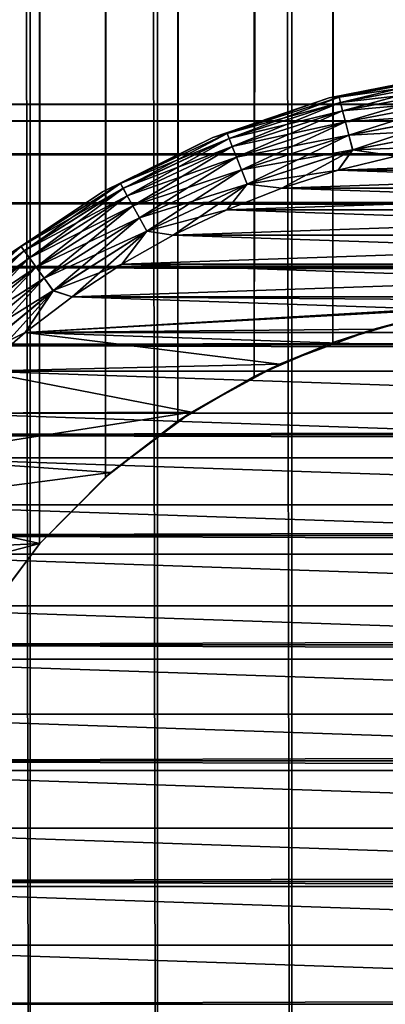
# Model space of a CAD drawing. Extents: x -265 to 265, y 0 to 1027.
# Tile 27 of 256: x -257.65 to -252.59, y 20 to 33.64. Entities that reach past the tile are written whole.
import ezdxf

# ---------------------------------------------------------------- set-up
doc = ezdxf.new("R2010")
doc.units = 0
doc.header["$LTSCALE"] = 41.718519
for name, color, linetype in [('59', 7, 'CONTINUOUS'), ('67', 7, 'CONTINUOUS'), ('68', 7, 'CONTINUOUS'), ('75', 7, 'CONTINUOUS'), ('77', 7, 'CONTINUOUS'), ('78', 7, 'CONTINUOUS'), ('81', 7, 'CONTINUOUS'), ('85', 7, 'CONTINUOUS'), ('89', 7, 'CONTINUOUS')]:
    doc.layers.add(name, color=color, linetype=linetype)

msp = doc.modelspace()

# ---------------------------------------------------------------- linework, layer by layer
at = {"layer": '59', "color": 7, "linetype": 'CONTINUOUS'}
for points in [[(-263, 32.471, 28.353), (-263, 32.239, 30.043), (263, 32.471, 28.353), (-263, 32.471, 28.353)], [(263, 32.471, 28.353), (-263, 32.239, 30.043), (263, 32.239, 30.043), (263, 32.471, 28.353)], [(-263, 32.471, 26.647), (-263, 32.471, 28.353), (263, 32.471, 26.647), (-263, 32.471, 26.647)], [(263, 32.471, 26.647), (-263, 32.471, 28.353), (263, 32.471, 28.353), (263, 32.471, 26.647)], [(-263, 32.239, 24.957), (-263, 32.471, 26.647), (263, 32.239, 24.957), (-263, 32.239, 24.957)], [(263, 32.239, 24.957), (-263, 32.471, 26.647), (263, 32.471, 26.647), (263, 32.239, 24.957)], [(-263, 32.239, 30.043), (-263, 31.778, 31.686), (263, 32.239, 30.043), (-263, 32.239, 30.043)], [(263, 32.239, 30.043), (-263, 31.778, 31.686), (263, 31.778, 31.686), (263, 32.239, 30.043)], [(-263, 31.778, 23.314), (-263, 32.239, 24.957), (263, 31.778, 23.314), (-263, 31.778, 23.314)], [(263, 31.778, 23.314), (-263, 32.239, 24.957), (263, 32.239, 24.957), (263, 31.778, 23.314)], [(-263, 31.778, 31.686), (-263, 31.099, 33.251), (263, 31.778, 31.686), (-263, 31.778, 31.686)], [(263, 31.778, 31.686), (-263, 31.099, 33.251), (263, 31.099, 33.251), (263, 31.778, 31.686)], [(-263, 31.099, 21.749), (-263, 31.778, 23.314), (263, 31.099, 21.749), (-263, 31.099, 21.749)], [(263, 31.099, 21.749), (-263, 31.778, 23.314), (263, 31.778, 23.314), (263, 31.099, 21.749)], [(-263, 31.099, 33.251), (-263, 30.212, 34.709), (263, 31.099, 33.251), (-263, 31.099, 33.251)], [(263, 31.099, 33.251), (-263, 30.212, 34.709), (263, 30.212, 34.709), (263, 31.099, 33.251)], [(-263, 30.212, 20.291), (-263, 31.099, 21.749), (263, 30.212, 20.291), (-263, 30.212, 20.291)], [(263, 30.212, 20.291), (-263, 31.099, 21.749), (263, 31.099, 21.749), (263, 30.212, 20.291)], [(-263, 30.212, 34.709), (-263, 29.135, 36.032), (263, 30.212, 34.709), (-263, 30.212, 34.709)], [(263, 30.212, 34.709), (-263, 29.135, 36.032), (263, 29.135, 36.032), (263, 30.212, 34.709)], [(-263, 29.135, 18.968), (-263, 30.212, 20.291), (263, 29.135, 18.968), (-263, 29.135, 18.968)], [(263, 29.135, 18.968), (-263, 30.212, 20.291), (263, 30.212, 20.291), (263, 29.135, 18.968)], [(-263, 29.135, 36.032), (-263, 27.889, 37.196), (263, 29.135, 36.032), (-263, 29.135, 36.032)], [(263, 29.135, 36.032), (-263, 27.889, 37.196), (263, 27.889, 37.196), (263, 29.135, 36.032)], [(-263, 27.889, 17.804), (-263, 29.135, 18.968), (263, 27.889, 17.804), (-263, 27.889, 17.804)], [(263, 27.889, 17.804), (-263, 29.135, 18.968), (263, 29.135, 18.968), (263, 27.889, 17.804)], [(-263, 27.889, 37.196), (-263, 26.495, 38.18), (263, 27.889, 37.196), (-263, 27.889, 37.196)], [(263, 27.889, 37.196), (-263, 26.495, 38.18), (263, 26.495, 38.18), (263, 27.889, 37.196)], [(-263, 26.495, 16.82), (-263, 27.889, 17.804), (263, 26.495, 16.82), (-263, 26.495, 16.82)], [(263, 26.495, 16.82), (-263, 27.889, 17.804), (263, 27.889, 17.804), (263, 26.495, 16.82)], [(-263, 26.495, 38.18), (-263, 24.98, 38.965), (263, 26.495, 38.18), (-263, 26.495, 38.18)], [(263, 26.495, 38.18), (-263, 24.98, 38.965), (263, 24.98, 38.965), (263, 26.495, 38.18)], [(-263, 24.98, 16.035), (-263, 26.495, 16.82), (263, 24.98, 16.035), (-263, 24.98, 16.035)], [(263, 24.98, 16.035), (-263, 26.495, 16.82), (263, 26.495, 16.82), (263, 24.98, 16.035)], [(-263, 24.98, 38.965), (-263, 23.372, 39.536), (263, 24.98, 38.965), (-263, 24.98, 38.965)], [(263, 24.98, 38.965), (-263, 23.372, 39.536), (263, 23.372, 39.536), (263, 24.98, 38.965)], [(-263, 23.372, 15.464), (-263, 24.98, 16.035), (263, 23.372, 15.464), (-263, 23.372, 15.464)], [(263, 23.372, 15.464), (-263, 24.98, 16.035), (263, 24.98, 16.035), (263, 23.372, 15.464)], [(-263, 23.372, 39.536), (-263, 21.702, 39.884), (263, 23.372, 39.536), (-263, 23.372, 39.536)], [(263, 23.372, 39.536), (-263, 21.702, 39.884), (263, 21.702, 39.884), (263, 23.372, 39.536)], [(-263, 21.702, 15.116), (-263, 23.372, 15.464), (263, 21.702, 15.116), (-263, 21.702, 15.116)], [(263, 21.702, 15.116), (-263, 23.372, 15.464), (263, 23.372, 15.464), (263, 21.702, 15.116)], [(-263, 21.702, 39.884), (-263, 20, 40), (263, 21.702, 39.884), (-263, 21.702, 39.884)], [(263, 21.702, 39.884), (-263, 20, 40), (263, 20, 40), (263, 21.702, 39.884)], [(-263, 20, 15), (-263, 21.702, 15.116), (263, 20, 15), (-263, 20, 15)], [(263, 20, 15), (-263, 21.702, 15.116), (263, 21.702, 15.116), (263, 20, 15)]]:
    msp.add_3dface(points, dxfattribs=at)
at = {"layer": '67', "color": 7, "linetype": 'CONTINUOUS'}
for points in [[(-259.131, 1, 11.9), (-257.5, 1, 12.99), (-259.131, 1019, 11.9), (-259.131, 1, 11.9)], [(-259.131, 1019, 11.9), (-257.5, 1, 12.99), (-257.5, 1019, 12.99), (-259.131, 1019, 11.9)], [(-257.5, 1, 12.99), (-255.74, 1, 13.858), (-257.5, 1019, 12.99), (-257.5, 1, 12.99)], [(-257.5, 1019, 12.99), (-255.74, 1, 13.858), (-255.74, 1019, 13.858), (-257.5, 1019, 12.99)], [(-255.74, 1, 13.858), (-253.882, 1, 14.489), (-255.74, 1019, 13.858), (-255.74, 1, 13.858)], [(-255.74, 1019, 13.858), (-253.882, 1, 14.489), (-253.882, 1019, 14.489), (-255.74, 1019, 13.858)], [(-253.882, 1, 14.489), (-251.958, 1, 14.872), (-253.882, 1019, 14.489), (-253.882, 1, 14.489)], [(-253.882, 1019, 14.489), (-251.958, 1, 14.872), (-251.958, 1019, 14.872), (-253.882, 1019, 14.489)]]:
    msp.add_3dface(points, dxfattribs=at)
at = {"layer": '68', "color": 7, "linetype": 'CONTINUOUS'}
for points in [[(-258.153, 994.653, -12.591), (-257.374, 993.621, -13.062), (-258.153, 25.347, -12.591), (-258.153, 994.653, -12.591)], [(-258.153, 25.347, -12.591), (-257.374, 993.621, -13.062), (-257.374, 26.379, -13.063), (-258.153, 25.347, -12.591)], [(-257.374, 993.621, -13.062), (-256.461, 992.698, -13.537), (-257.374, 26.379, -13.063), (-257.374, 993.621, -13.062)], [(-257.374, 26.379, -13.063), (-256.461, 992.698, -13.537), (-256.461, 27.302, -13.537), (-257.374, 26.379, -13.063)], [(-256.461, 992.698, -13.537), (-255.458, 991.921, -13.972), (-256.461, 27.302, -13.537), (-256.461, 992.698, -13.537)], [(-256.461, 27.302, -13.537), (-255.458, 991.921, -13.972), (-255.458, 28.079, -13.972), (-256.461, 27.302, -13.537)], [(-255.458, 991.921, -13.972), (-254.401, 991.3, -14.34), (-255.458, 28.079, -13.972), (-255.458, 991.921, -13.972)], [(-255.458, 28.079, -13.972), (-254.401, 991.3, -14.34), (-254.401, 28.7, -14.34), (-255.458, 28.079, -13.972)], [(-254.401, 991.3, -14.34), (-253.314, 990.831, -14.629), (-254.401, 28.7, -14.34), (-254.401, 991.3, -14.34)], [(-254.401, 28.7, -14.34), (-253.314, 990.831, -14.629), (-253.314, 29.169, -14.629), (-254.401, 28.7, -14.34)], [(-253.314, 990.831, -14.629), (-252.214, 990.505, -14.836), (-253.314, 29.169, -14.629), (-253.314, 990.831, -14.629)], [(-253.314, 29.169, -14.629), (-252.214, 990.505, -14.836), (-252.214, 29.495, -14.836), (-253.314, 29.169, -14.629)]]:
    msp.add_3dface(points, dxfattribs=at)
at = {"layer": '75', "color": 7, "linetype": 'CONTINUOUS'}
for points in [[(-252.747, 29.355, -25), (-252.214, 29.495, -14.836), (-251.388, 29.651, -25), (-252.747, 29.355, -25)], [(-253.314, 29.169, -14.629), (-252.214, 29.495, -14.836), (-252.747, 29.355, -25), (-253.314, 29.169, -14.629)], [(-254.05, 28.869, -25), (-253.314, 29.169, -14.629), (-252.747, 29.355, -25), (-254.05, 28.869, -25)], [(-254.401, 28.7, -14.34), (-253.314, 29.169, -14.629), (-254.05, 28.869, -25), (-254.401, 28.7, -14.34)], [(-255.271, 28.202, -25), (-254.401, 28.7, -14.34), (-254.05, 28.869, -25), (-255.271, 28.202, -25)], [(-255.458, 28.079, -13.972), (-254.401, 28.7, -14.34), (-255.271, 28.202, -25), (-255.458, 28.079, -13.972)], [(-256.385, 27.369, -25), (-255.458, 28.079, -13.972), (-255.271, 28.202, -25), (-256.385, 27.369, -25)], [(-256.461, 27.302, -13.537), (-255.458, 28.079, -13.972), (-256.385, 27.369, -25), (-256.461, 27.302, -13.537)], [(-257.374, 26.379, -13.063), (-256.461, 27.302, -13.537), (-257.369, 26.385, -25), (-257.374, 26.379, -13.063)], [(-257.369, 26.385, -25), (-256.461, 27.302, -13.537), (-256.385, 27.369, -25), (-257.369, 26.385, -25)], [(-258.202, 25.271, -25), (-257.374, 26.379, -13.063), (-257.369, 26.385, -25), (-258.202, 25.271, -25)], [(-258.153, 25.347, -12.591), (-257.374, 26.379, -13.063), (-258.202, 25.271, -25), (-258.153, 25.347, -12.591)]]:
    msp.add_3dface(points, dxfattribs=at)
at = {"layer": '77', "color": 7, "linetype": 'CONTINUOUS'}
for points in [[(-252.441, 31.749, -25), (-253.238, 31.555, -25), (-247.559, 31.749, -25), (-252.441, 31.749, -25)], [(-247.559, 31.749, -25), (-253.238, 31.555, -25), (-246.762, 31.555, -25), (-247.559, 31.749, -25)], [(-253.238, 31.555, -25), (-254.019, 31.307, -25), (-246.762, 31.555, -25), (-253.238, 31.555, -25)], [(-246.762, 31.555, -25), (-254.019, 31.307, -25), (-245.981, 31.307, -25), (-246.762, 31.555, -25)], [(-254.019, 31.307, -25), (-254.781, 31.007, -25), (-245.981, 31.307, -25), (-254.019, 31.307, -25)], [(-245.981, 31.307, -25), (-254.781, 31.007, -25), (-245.219, 31.007, -25), (-245.981, 31.307, -25)], [(-254.781, 31.007, -25), (-255.521, 30.655, -25), (-245.219, 31.007, -25), (-254.781, 31.007, -25)], [(-245.219, 31.007, -25), (-255.521, 30.655, -25), (-244.479, 30.655, -25), (-245.219, 31.007, -25)], [(-255.521, 30.655, -25), (-256.235, 30.253, -25), (-244.479, 30.655, -25), (-255.521, 30.655, -25)], [(-244.479, 30.655, -25), (-256.235, 30.253, -25), (-243.765, 30.253, -25), (-244.479, 30.655, -25)], [(-256.235, 30.253, -25), (-256.92, 29.804, -25), (-243.765, 30.253, -25), (-256.235, 30.253, -25)], [(-243.765, 30.253, -25), (-256.92, 29.804, -25), (-243.08, 29.804, -25), (-243.765, 30.253, -25)], [(-257.573, 29.309, -25), (-250, 29.75, -25), (-256.92, 29.804, -25), (-257.573, 29.309, -25)], [(-251.388, 29.651, -25), (-250, 29.75, -25), (-257.573, 29.309, -25), (-251.388, 29.651, -25)], [(-256.92, 29.804, -25), (-250, 29.75, -25), (-243.08, 29.804, -25), (-256.92, 29.804, -25)], [(-252.747, 29.355, -25), (-251.388, 29.651, -25), (-257.573, 29.309, -25), (-252.747, 29.355, -25)], [(-254.05, 28.869, -25), (-252.747, 29.355, -25), (-257.573, 29.309, -25), (-254.05, 28.869, -25)], [(-258.191, 28.77, -25), (-254.05, 28.869, -25), (-257.573, 29.309, -25), (-258.191, 28.77, -25)], [(-255.271, 28.202, -25), (-254.05, 28.869, -25), (-258.191, 28.77, -25), (-255.271, 28.202, -25)], [(-258.77, 28.191, -25), (-255.271, 28.202, -25), (-258.191, 28.77, -25), (-258.77, 28.191, -25)], [(-256.385, 27.369, -25), (-255.271, 28.202, -25), (-259.309, 27.573, -25), (-256.385, 27.369, -25)], [(-259.309, 27.573, -25), (-255.271, 28.202, -25), (-258.77, 28.191, -25), (-259.309, 27.573, -25)], [(-259.804, 26.92, -25), (-256.385, 27.369, -25), (-259.309, 27.573, -25), (-259.804, 26.92, -25)], [(-257.369, 26.385, -25), (-256.385, 27.369, -25), (-259.804, 26.92, -25), (-257.369, 26.385, -25)], [(-260.253, 26.235, -25), (-257.369, 26.385, -25), (-259.804, 26.92, -25), (-260.253, 26.235, -25)], [(-258.202, 25.271, -25), (-257.369, 26.385, -25), (-260.655, 25.521, -25), (-258.202, 25.271, -25)], [(-260.655, 25.521, -25), (-257.369, 26.385, -25), (-260.253, 26.235, -25), (-260.655, 25.521, -25)]]:
    msp.add_3dface(points, dxfattribs=at)
at = {"layer": '78', "color": 7, "linetype": 'CONTINUOUS'}
for points in [[(-253.238, 31.555, -75), (-252.441, 31.749, -75), (-246.762, 31.555, -75), (-253.238, 31.555, -75)], [(-254.019, 31.307, -75), (-253.238, 31.555, -75), (-245.981, 31.307, -75), (-254.019, 31.307, -75)], [(-245.981, 31.307, -75), (-253.238, 31.555, -75), (-246.762, 31.555, -75), (-245.981, 31.307, -75)], [(-254.781, 31.007, -75), (-254.019, 31.307, -75), (-245.219, 31.007, -75), (-254.781, 31.007, -75)], [(-245.219, 31.007, -75), (-254.019, 31.307, -75), (-245.981, 31.307, -75), (-245.219, 31.007, -75)], [(-255.521, 30.655, -75), (-254.781, 31.007, -75), (-244.479, 30.655, -75), (-255.521, 30.655, -75)], [(-244.479, 30.655, -75), (-254.781, 31.007, -75), (-245.219, 31.007, -75), (-244.479, 30.655, -75)], [(-256.235, 30.253, -75), (-255.521, 30.655, -75), (-243.765, 30.253, -75), (-256.235, 30.253, -75)], [(-243.765, 30.253, -75), (-255.521, 30.655, -75), (-244.479, 30.655, -75), (-243.765, 30.253, -75)], [(-256.92, 29.804, -75), (-256.235, 30.253, -75), (-243.08, 29.804, -75), (-256.92, 29.804, -75)], [(-243.08, 29.804, -75), (-256.235, 30.253, -75), (-243.765, 30.253, -75), (-243.08, 29.804, -75)], [(-257.573, 29.309, -75), (-256.92, 29.804, -75), (-242.427, 29.309, -75), (-257.573, 29.309, -75)], [(-242.427, 29.309, -75), (-256.92, 29.804, -75), (-243.08, 29.804, -75), (-242.427, 29.309, -75)], [(-258.191, 28.77, -75), (-257.573, 29.309, -75), (-241.809, 28.77, -75), (-258.191, 28.77, -75)], [(-241.809, 28.77, -75), (-257.573, 29.309, -75), (-242.427, 29.309, -75), (-241.809, 28.77, -75)], [(-258.77, 28.191, -75), (-258.191, 28.77, -75), (-241.23, 28.191, -75), (-258.77, 28.191, -75)], [(-241.23, 28.191, -75), (-258.191, 28.77, -75), (-241.809, 28.77, -75), (-241.23, 28.191, -75)], [(-259.309, 27.573, -75), (-258.77, 28.191, -75), (-240.691, 27.573, -75), (-259.309, 27.573, -75)], [(-240.691, 27.573, -75), (-258.77, 28.191, -75), (-241.23, 28.191, -75), (-240.691, 27.573, -75)], [(-259.804, 26.92, -75), (-259.309, 27.573, -75), (-240.196, 26.92, -75), (-259.804, 26.92, -75)], [(-240.196, 26.92, -75), (-259.309, 27.573, -75), (-240.691, 27.573, -75), (-240.196, 26.92, -75)], [(-260.253, 26.235, -75), (-259.804, 26.92, -75), (-239.747, 26.235, -75), (-260.253, 26.235, -75)], [(-239.747, 26.235, -75), (-259.804, 26.92, -75), (-240.196, 26.92, -75), (-239.747, 26.235, -75)], [(-260.655, 25.521, -75), (-260.253, 26.235, -75), (-239.345, 25.521, -75), (-260.655, 25.521, -75)], [(-239.345, 25.521, -75), (-260.253, 26.235, -75), (-239.747, 26.235, -75), (-239.345, 25.521, -75)], [(-261.007, 24.781, -75), (-260.655, 25.521, -75), (-238.993, 24.781, -75), (-261.007, 24.781, -75)], [(-238.993, 24.781, -75), (-260.655, 25.521, -75), (-239.345, 25.521, -75), (-238.993, 24.781, -75)], [(-261.307, 24.019, -75), (-261.007, 24.781, -75), (-238.693, 24.019, -75), (-261.307, 24.019, -75)], [(-238.693, 24.019, -75), (-261.007, 24.781, -75), (-238.993, 24.781, -75), (-238.693, 24.019, -75)], [(-261.555, 23.238, -75), (-261.307, 24.019, -75), (-238.445, 23.238, -75), (-261.555, 23.238, -75)], [(-238.445, 23.238, -75), (-261.307, 24.019, -75), (-238.693, 24.019, -75), (-238.445, 23.238, -75)], [(-261.749, 22.441, -75), (-261.555, 23.238, -75), (-238.251, 22.441, -75), (-261.749, 22.441, -75)], [(-238.251, 22.441, -75), (-261.555, 23.238, -75), (-238.445, 23.238, -75), (-238.251, 22.441, -75)], [(-261.888, 21.634, -75), (-261.749, 22.441, -75), (-238.112, 21.634, -75), (-261.888, 21.634, -75)], [(-238.112, 21.634, -75), (-261.749, 22.441, -75), (-238.251, 22.441, -75), (-238.112, 21.634, -75)], [(-261.972, 20.819, -75), (-261.888, 21.634, -75), (-238.028, 20.819, -75), (-261.972, 20.819, -75)], [(-238.028, 20.819, -75), (-261.888, 21.634, -75), (-238.112, 21.634, -75), (-238.028, 20.819, -75)], [(-262, 20, -75), (-261.972, 20.819, -75), (-238, 20, -75), (-262, 20, -75)], [(-238, 20, -75), (-261.972, 20.819, -75), (-238.028, 20.819, -75), (-238, 20, -75)]]:
    msp.add_3dface(points, dxfattribs=at)
at = {"layer": '81', "color": 7, "linetype": 'CONTINUOUS'}
for points in [[(-251.697, 32.889, -74), (-253.365, 32.557, -74), (-251.697, 32.889, -26), (-251.697, 32.889, -74)], [(-251.697, 32.889, -26), (-253.365, 32.557, -74), (-253.365, 32.557, -26), (-251.697, 32.889, -26)], [(-253.365, 32.557, -74), (-254.975, 32.01, -74), (-253.365, 32.557, -26), (-253.365, 32.557, -74)], [(-253.365, 32.557, -26), (-254.975, 32.01, -74), (-254.975, 32.01, -26), (-253.365, 32.557, -26)], [(-254.975, 32.01, -74), (-256.5, 31.258, -74), (-254.975, 32.01, -26), (-254.975, 32.01, -74)], [(-254.975, 32.01, -26), (-256.5, 31.258, -74), (-256.5, 31.258, -26), (-254.975, 32.01, -26)], [(-256.5, 31.258, -74), (-257.914, 30.314, -74), (-256.5, 31.258, -26), (-256.5, 31.258, -74)], [(-256.5, 31.258, -26), (-257.914, 30.314, -74), (-257.914, 30.314, -26), (-256.5, 31.258, -26)]]:
    msp.add_3dface(points, dxfattribs=at)
at = {"layer": '85', "color": 7, "linetype": 'CONTINUOUS'}
for points in [[(-253.365, 32.557, -74), (-251.697, 32.889, -74), (-253.227, 32.567, -74.223), (-253.365, 32.557, -74)], [(-251.697, 32.889, -74), (-251.626, 32.873, -74.223), (-253.227, 32.567, -74.223), (-251.697, 32.889, -74)], [(-251.626, 32.873, -74.223), (-253.208, 32.496, -74.434), (-253.227, 32.567, -74.223), (-251.626, 32.873, -74.223)], [(-251.617, 32.799, -74.434), (-253.208, 32.496, -74.434), (-251.626, 32.873, -74.223), (-251.617, 32.799, -74.434)], [(-251.617, 32.799, -74.434), (-253.179, 32.38, -74.624), (-253.208, 32.496, -74.434), (-251.617, 32.799, -74.434)], [(-251.602, 32.681, -74.624), (-253.179, 32.38, -74.624), (-251.617, 32.799, -74.434), (-251.602, 32.681, -74.624)], [(-251.602, 32.681, -74.624), (-253.139, 32.226, -74.782), (-253.179, 32.38, -74.624), (-251.602, 32.681, -74.624)], [(-251.582, 32.523, -74.782), (-253.139, 32.226, -74.782), (-251.602, 32.681, -74.624), (-251.582, 32.523, -74.782)], [(-254.975, 32.01, -74), (-253.365, 32.557, -74), (-254.776, 32.064, -74.223), (-254.975, 32.01, -74)], [(-253.365, 32.557, -74), (-253.227, 32.567, -74.223), (-254.776, 32.064, -74.223), (-253.365, 32.557, -74)], [(-253.227, 32.567, -74.223), (-254.749, 31.995, -74.434), (-254.776, 32.064, -74.223), (-253.227, 32.567, -74.223)], [(-253.208, 32.496, -74.434), (-254.749, 31.995, -74.434), (-253.227, 32.567, -74.223), (-253.208, 32.496, -74.434)], [(-253.208, 32.496, -74.434), (-254.705, 31.884, -74.624), (-254.749, 31.995, -74.434), (-253.208, 32.496, -74.434)], [(-253.179, 32.38, -74.624), (-254.705, 31.884, -74.624), (-253.208, 32.496, -74.434), (-253.179, 32.38, -74.624)], [(-251.582, 32.523, -74.782), (-253.092, 32.042, -74.901), (-253.139, 32.226, -74.782), (-251.582, 32.523, -74.782)], [(-251.558, 32.335, -74.901), (-253.092, 32.042, -74.901), (-251.582, 32.523, -74.782), (-251.558, 32.335, -74.901)], [(-253.179, 32.38, -74.624), (-254.647, 31.737, -74.782), (-254.705, 31.884, -74.624), (-253.179, 32.38, -74.624)], [(-253.139, 32.226, -74.782), (-254.647, 31.737, -74.782), (-253.179, 32.38, -74.624), (-253.139, 32.226, -74.782)], [(-251.558, 32.335, -74.901), (-253.039, 31.837, -74.975), (-253.092, 32.042, -74.901), (-251.558, 32.335, -74.901)], [(-251.532, 32.125, -74.975), (-253.039, 31.837, -74.975), (-251.558, 32.335, -74.901), (-251.532, 32.125, -74.975)], [(-253.139, 32.226, -74.782), (-254.577, 31.56, -74.901), (-254.647, 31.737, -74.782), (-253.139, 32.226, -74.782)], [(-253.092, 32.042, -74.901), (-254.577, 31.56, -74.901), (-253.139, 32.226, -74.782), (-253.092, 32.042, -74.901)], [(-254.975, 32.01, -74), (-254.776, 32.064, -74.223), (-256.251, 31.37, -74.223), (-254.975, 32.01, -74)], [(-254.776, 32.064, -74.223), (-256.215, 31.305, -74.434), (-256.251, 31.37, -74.223), (-254.776, 32.064, -74.223)], [(-254.749, 31.995, -74.434), (-256.215, 31.305, -74.434), (-254.776, 32.064, -74.223), (-254.749, 31.995, -74.434)], [(-251.532, 32.125, -74.975), (-252.441, 31.749, -75), (-253.039, 31.837, -74.975), (-251.532, 32.125, -74.975)], [(-256.5, 31.258, -74), (-254.975, 32.01, -74), (-256.251, 31.37, -74.223), (-256.5, 31.258, -74)], [(-254.749, 31.995, -74.434), (-256.158, 31.201, -74.624), (-256.215, 31.305, -74.434), (-254.749, 31.995, -74.434)], [(-254.705, 31.884, -74.624), (-256.158, 31.201, -74.624), (-254.749, 31.995, -74.434), (-254.705, 31.884, -74.624)], [(-253.092, 32.042, -74.901), (-254.499, 31.363, -74.975), (-254.577, 31.56, -74.901), (-253.092, 32.042, -74.901)], [(-253.039, 31.837, -74.975), (-254.499, 31.363, -74.975), (-253.092, 32.042, -74.901), (-253.039, 31.837, -74.975)], [(-254.705, 31.884, -74.624), (-256.081, 31.062, -74.782), (-256.158, 31.201, -74.624), (-254.705, 31.884, -74.624)], [(-254.647, 31.737, -74.782), (-256.081, 31.062, -74.782), (-254.705, 31.884, -74.624), (-254.647, 31.737, -74.782)], [(-253.039, 31.837, -74.975), (-254.019, 31.307, -75), (-254.499, 31.363, -74.975), (-253.039, 31.837, -74.975)], [(-253.238, 31.555, -75), (-254.019, 31.307, -75), (-253.039, 31.837, -74.975), (-253.238, 31.555, -75)], [(-252.441, 31.749, -75), (-253.238, 31.555, -75), (-253.039, 31.837, -74.975), (-252.441, 31.749, -75)], [(-254.647, 31.737, -74.782), (-255.99, 30.895, -74.901), (-256.081, 31.062, -74.782), (-254.647, 31.737, -74.782)], [(-254.577, 31.56, -74.901), (-255.99, 30.895, -74.901), (-254.647, 31.737, -74.782), (-254.577, 31.56, -74.901)], [(-254.577, 31.56, -74.901), (-255.888, 30.71, -74.975), (-255.99, 30.895, -74.901), (-254.577, 31.56, -74.901)], [(-254.499, 31.363, -74.975), (-255.888, 30.71, -74.975), (-254.577, 31.56, -74.901), (-254.499, 31.363, -74.975)], [(-257.914, 30.314, -74), (-256.5, 31.258, -74), (-257.626, 30.497, -74.223), (-257.914, 30.314, -74)], [(-256.5, 31.258, -74), (-256.251, 31.37, -74.223), (-257.626, 30.497, -74.223), (-256.5, 31.258, -74)], [(-256.251, 31.37, -74.223), (-257.583, 30.437, -74.434), (-257.626, 30.497, -74.223), (-256.251, 31.37, -74.223)], [(-256.215, 31.305, -74.434), (-257.583, 30.437, -74.434), (-256.251, 31.37, -74.223), (-256.215, 31.305, -74.434)], [(-256.215, 31.305, -74.434), (-257.513, 30.34, -74.624), (-257.583, 30.437, -74.434), (-256.215, 31.305, -74.434)], [(-256.158, 31.201, -74.624), (-257.513, 30.34, -74.624), (-256.215, 31.305, -74.434), (-256.158, 31.201, -74.624)], [(-254.499, 31.363, -74.975), (-255.521, 30.655, -75), (-255.888, 30.71, -74.975), (-254.499, 31.363, -74.975)], [(-254.781, 31.007, -75), (-255.521, 30.655, -75), (-254.499, 31.363, -74.975), (-254.781, 31.007, -75)], [(-254.019, 31.307, -75), (-254.781, 31.007, -75), (-254.499, 31.363, -74.975), (-254.019, 31.307, -75)], [(-256.158, 31.201, -74.624), (-257.42, 30.212, -74.782), (-257.513, 30.34, -74.624), (-256.158, 31.201, -74.624)], [(-256.081, 31.062, -74.782), (-257.42, 30.212, -74.782), (-256.158, 31.201, -74.624), (-256.081, 31.062, -74.782)], [(-256.081, 31.062, -74.782), (-257.308, 30.059, -74.901), (-257.42, 30.212, -74.782), (-256.081, 31.062, -74.782)], [(-255.99, 30.895, -74.901), (-257.308, 30.059, -74.901), (-256.081, 31.062, -74.782), (-255.99, 30.895, -74.901)], [(-255.99, 30.895, -74.901), (-257.184, 29.887, -74.975), (-257.308, 30.059, -74.901), (-255.99, 30.895, -74.901)], [(-255.888, 30.71, -74.975), (-257.184, 29.887, -74.975), (-255.99, 30.895, -74.901), (-255.888, 30.71, -74.975)], [(-255.888, 30.71, -74.975), (-256.92, 29.804, -75), (-257.184, 29.887, -74.975), (-255.888, 30.71, -74.975)], [(-256.235, 30.253, -75), (-256.92, 29.804, -75), (-255.888, 30.71, -74.975), (-256.235, 30.253, -75)], [(-255.521, 30.655, -75), (-256.235, 30.253, -75), (-255.888, 30.71, -74.975), (-255.521, 30.655, -75)], [(-257.914, 30.314, -74), (-257.626, 30.497, -74.223), (-258.882, 29.458, -74.223), (-257.914, 30.314, -74)], [(-257.626, 30.497, -74.223), (-258.831, 29.404, -74.434), (-258.882, 29.458, -74.223), (-257.626, 30.497, -74.223)], [(-257.583, 30.437, -74.434), (-258.831, 29.404, -74.434), (-257.626, 30.497, -74.223), (-257.583, 30.437, -74.434)], [(-257.583, 30.437, -74.434), (-258.75, 29.317, -74.624), (-258.831, 29.404, -74.434), (-257.583, 30.437, -74.434)], [(-257.513, 30.34, -74.624), (-258.75, 29.317, -74.624), (-257.583, 30.437, -74.434), (-257.513, 30.34, -74.624)], [(-257.513, 30.34, -74.624), (-258.641, 29.202, -74.782), (-258.75, 29.317, -74.624), (-257.513, 30.34, -74.624)], [(-257.42, 30.212, -74.782), (-258.641, 29.202, -74.782), (-257.513, 30.34, -74.624), (-257.42, 30.212, -74.782)], [(-257.42, 30.212, -74.782), (-258.511, 29.063, -74.901), (-258.641, 29.202, -74.782), (-257.42, 30.212, -74.782)], [(-257.308, 30.059, -74.901), (-258.511, 29.063, -74.901), (-257.42, 30.212, -74.782), (-257.308, 30.059, -74.901)], [(-257.308, 30.059, -74.901), (-258.366, 28.909, -74.975), (-258.511, 29.063, -74.901), (-257.308, 30.059, -74.901)], [(-257.184, 29.887, -74.975), (-258.366, 28.909, -74.975), (-257.308, 30.059, -74.901), (-257.184, 29.887, -74.975)], [(-257.184, 29.887, -74.975), (-258.191, 28.77, -75), (-258.366, 28.909, -74.975), (-257.184, 29.887, -74.975)], [(-257.573, 29.309, -75), (-258.191, 28.77, -75), (-257.184, 29.887, -74.975), (-257.573, 29.309, -75)], [(-256.92, 29.804, -75), (-257.573, 29.309, -75), (-257.184, 29.887, -74.975), (-256.92, 29.804, -75)]]:
    msp.add_3dface(points, dxfattribs=at)
at = {"layer": '89', "color": 7, "linetype": 'CONTINUOUS'}
for points in [[(-251.697, 32.889, -26), (-253.365, 32.557, -26), (-253.227, 32.568, -25.779), (-251.697, 32.889, -26)], [(-251.697, 32.889, -26), (-253.227, 32.568, -25.779), (-251.626, 32.873, -25.779), (-251.697, 32.889, -26)], [(-253.227, 32.568, -25.779), (-251.617, 32.8, -25.567), (-251.626, 32.873, -25.779), (-253.227, 32.568, -25.779)], [(-253.208, 32.496, -25.567), (-251.617, 32.8, -25.567), (-253.227, 32.568, -25.779), (-253.208, 32.496, -25.567)], [(-253.208, 32.496, -25.567), (-251.602, 32.681, -25.377), (-251.617, 32.8, -25.567), (-253.208, 32.496, -25.567)], [(-253.179, 32.381, -25.377), (-251.602, 32.681, -25.377), (-253.208, 32.496, -25.567), (-253.179, 32.381, -25.377)], [(-253.179, 32.381, -25.377), (-251.582, 32.524, -25.218), (-251.602, 32.681, -25.377), (-253.179, 32.381, -25.377)], [(-253.365, 32.557, -26), (-254.975, 32.01, -26), (-254.776, 32.064, -25.779), (-253.365, 32.557, -26)], [(-253.365, 32.557, -26), (-254.776, 32.064, -25.779), (-253.227, 32.568, -25.779), (-253.365, 32.557, -26)], [(-254.776, 32.064, -25.779), (-253.208, 32.496, -25.567), (-253.227, 32.568, -25.779), (-254.776, 32.064, -25.779)], [(-254.749, 31.995, -25.567), (-253.208, 32.496, -25.567), (-254.776, 32.064, -25.779), (-254.749, 31.995, -25.567)], [(-254.749, 31.995, -25.567), (-253.179, 32.381, -25.377), (-253.208, 32.496, -25.567), (-254.749, 31.995, -25.567)], [(-253.139, 32.227, -25.218), (-251.582, 32.524, -25.218), (-253.179, 32.381, -25.377), (-253.139, 32.227, -25.218)], [(-253.139, 32.227, -25.218), (-251.558, 32.336, -25.099), (-251.582, 32.524, -25.218), (-253.139, 32.227, -25.218)], [(-254.705, 31.885, -25.377), (-253.179, 32.381, -25.377), (-254.749, 31.995, -25.567), (-254.705, 31.885, -25.377)], [(-254.705, 31.885, -25.377), (-253.139, 32.227, -25.218), (-253.179, 32.381, -25.377), (-254.705, 31.885, -25.377)], [(-253.092, 32.043, -25.099), (-251.558, 32.336, -25.099), (-253.139, 32.227, -25.218), (-253.092, 32.043, -25.099)], [(-253.092, 32.043, -25.099), (-251.532, 32.126, -25.025), (-251.558, 32.336, -25.099), (-253.092, 32.043, -25.099)], [(-254.647, 31.737, -25.218), (-253.139, 32.227, -25.218), (-254.705, 31.885, -25.377), (-254.647, 31.737, -25.218)], [(-254.647, 31.737, -25.218), (-253.092, 32.043, -25.099), (-253.139, 32.227, -25.218), (-254.647, 31.737, -25.218)], [(-254.975, 32.01, -26), (-256.251, 31.37, -25.779), (-254.776, 32.064, -25.779), (-254.975, 32.01, -26)], [(-256.251, 31.37, -25.779), (-254.749, 31.995, -25.567), (-254.776, 32.064, -25.779), (-256.251, 31.37, -25.779)], [(-253.04, 31.839, -25.025), (-251.532, 32.126, -25.025), (-253.092, 32.043, -25.099), (-253.04, 31.839, -25.025)], [(-253.04, 31.839, -25.025), (-251.634, 31.888, -25), (-251.532, 32.126, -25.025), (-253.04, 31.839, -25.025)], [(-254.975, 32.01, -26), (-256.5, 31.258, -26), (-256.251, 31.37, -25.779), (-254.975, 32.01, -26)], [(-256.215, 31.306, -25.567), (-254.749, 31.995, -25.567), (-256.251, 31.37, -25.779), (-256.215, 31.306, -25.567)], [(-256.215, 31.306, -25.567), (-254.705, 31.885, -25.377), (-254.749, 31.995, -25.567), (-256.215, 31.306, -25.567)], [(-254.577, 31.561, -25.099), (-253.092, 32.043, -25.099), (-254.647, 31.737, -25.218), (-254.577, 31.561, -25.099)], [(-254.577, 31.561, -25.099), (-253.04, 31.839, -25.025), (-253.092, 32.043, -25.099), (-254.577, 31.561, -25.099)], [(-256.158, 31.201, -25.377), (-254.705, 31.885, -25.377), (-256.215, 31.306, -25.567), (-256.158, 31.201, -25.377)], [(-256.158, 31.201, -25.377), (-254.647, 31.737, -25.218), (-254.705, 31.885, -25.377), (-256.158, 31.201, -25.377)], [(-254.499, 31.364, -25.025), (-253.04, 31.839, -25.025), (-254.577, 31.561, -25.099), (-254.499, 31.364, -25.025)], [(-254.499, 31.364, -25.025), (-253.238, 31.555, -25), (-253.04, 31.839, -25.025), (-254.499, 31.364, -25.025)], [(-253.238, 31.555, -25), (-252.441, 31.749, -25), (-253.04, 31.839, -25.025), (-253.238, 31.555, -25)], [(-252.441, 31.749, -25), (-251.634, 31.888, -25), (-253.04, 31.839, -25.025), (-252.441, 31.749, -25)], [(-256.082, 31.062, -25.218), (-254.647, 31.737, -25.218), (-256.158, 31.201, -25.377), (-256.082, 31.062, -25.218)], [(-256.082, 31.062, -25.218), (-254.577, 31.561, -25.099), (-254.647, 31.737, -25.218), (-256.082, 31.062, -25.218)], [(-255.99, 30.896, -25.099), (-254.577, 31.561, -25.099), (-256.082, 31.062, -25.218), (-255.99, 30.896, -25.099)], [(-255.99, 30.896, -25.099), (-254.499, 31.364, -25.025), (-254.577, 31.561, -25.099), (-255.99, 30.896, -25.099)], [(-254.019, 31.307, -25), (-253.238, 31.555, -25), (-254.499, 31.364, -25.025), (-254.019, 31.307, -25)], [(-256.5, 31.258, -26), (-257.914, 30.314, -26), (-257.627, 30.497, -25.779), (-256.5, 31.258, -26)], [(-256.5, 31.258, -26), (-257.627, 30.497, -25.779), (-256.251, 31.37, -25.779), (-256.5, 31.258, -26)], [(-257.627, 30.497, -25.779), (-256.215, 31.306, -25.567), (-256.251, 31.37, -25.779), (-257.627, 30.497, -25.779)], [(-257.583, 30.437, -25.567), (-256.215, 31.306, -25.567), (-257.627, 30.497, -25.779), (-257.583, 30.437, -25.567)], [(-257.583, 30.437, -25.567), (-256.158, 31.201, -25.377), (-256.215, 31.306, -25.567), (-257.583, 30.437, -25.567)], [(-255.888, 30.711, -25.025), (-254.499, 31.364, -25.025), (-255.99, 30.896, -25.099), (-255.888, 30.711, -25.025)], [(-255.888, 30.711, -25.025), (-254.781, 31.007, -25), (-254.499, 31.364, -25.025), (-255.888, 30.711, -25.025)], [(-254.781, 31.007, -25), (-254.019, 31.307, -25), (-254.499, 31.364, -25.025), (-254.781, 31.007, -25)], [(-257.513, 30.341, -25.377), (-256.158, 31.201, -25.377), (-257.583, 30.437, -25.567), (-257.513, 30.341, -25.377)], [(-257.513, 30.341, -25.377), (-256.082, 31.062, -25.218), (-256.158, 31.201, -25.377), (-257.513, 30.341, -25.377)], [(-257.42, 30.213, -25.218), (-256.082, 31.062, -25.218), (-257.513, 30.341, -25.377), (-257.42, 30.213, -25.218)], [(-257.42, 30.213, -25.218), (-255.99, 30.896, -25.099), (-256.082, 31.062, -25.218), (-257.42, 30.213, -25.218)], [(-255.521, 30.655, -25), (-254.781, 31.007, -25), (-255.888, 30.711, -25.025), (-255.521, 30.655, -25)], [(-257.309, 30.059, -25.099), (-255.99, 30.896, -25.099), (-257.42, 30.213, -25.218), (-257.309, 30.059, -25.099)], [(-257.309, 30.059, -25.099), (-255.888, 30.711, -25.025), (-255.99, 30.896, -25.099), (-257.309, 30.059, -25.099)], [(-257.184, 29.888, -25.025), (-255.888, 30.711, -25.025), (-257.309, 30.059, -25.099), (-257.184, 29.888, -25.025)], [(-257.184, 29.888, -25.025), (-256.235, 30.253, -25), (-255.888, 30.711, -25.025), (-257.184, 29.888, -25.025)], [(-256.235, 30.253, -25), (-255.521, 30.655, -25), (-255.888, 30.711, -25.025), (-256.235, 30.253, -25)], [(-257.914, 30.314, -26), (-258.882, 29.458, -25.779), (-257.627, 30.497, -25.779), (-257.914, 30.314, -26)], [(-258.882, 29.458, -25.779), (-257.583, 30.437, -25.567), (-257.627, 30.497, -25.779), (-258.882, 29.458, -25.779)], [(-258.832, 29.405, -25.567), (-257.583, 30.437, -25.567), (-258.882, 29.458, -25.779), (-258.832, 29.405, -25.567)], [(-258.832, 29.405, -25.567), (-257.513, 30.341, -25.377), (-257.583, 30.437, -25.567), (-258.832, 29.405, -25.567)], [(-258.75, 29.318, -25.377), (-257.513, 30.341, -25.377), (-258.832, 29.405, -25.567), (-258.75, 29.318, -25.377)], [(-258.75, 29.318, -25.377), (-257.42, 30.213, -25.218), (-257.513, 30.341, -25.377), (-258.75, 29.318, -25.377)], [(-258.642, 29.202, -25.218), (-257.42, 30.213, -25.218), (-258.75, 29.318, -25.377), (-258.642, 29.202, -25.218)], [(-258.642, 29.202, -25.218), (-257.309, 30.059, -25.099), (-257.42, 30.213, -25.218), (-258.642, 29.202, -25.218)], [(-256.92, 29.804, -25), (-256.235, 30.253, -25), (-257.184, 29.888, -25.025), (-256.92, 29.804, -25)], [(-258.512, 29.064, -25.099), (-257.309, 30.059, -25.099), (-258.642, 29.202, -25.218), (-258.512, 29.064, -25.099)], [(-258.512, 29.064, -25.099), (-257.184, 29.888, -25.025), (-257.309, 30.059, -25.099), (-258.512, 29.064, -25.099)], [(-258.367, 28.91, -25.025), (-257.184, 29.888, -25.025), (-258.512, 29.064, -25.099), (-258.367, 28.91, -25.025)], [(-258.367, 28.91, -25.025), (-257.573, 29.309, -25), (-257.184, 29.888, -25.025), (-258.367, 28.91, -25.025)], [(-257.573, 29.309, -25), (-256.92, 29.804, -25), (-257.184, 29.888, -25.025), (-257.573, 29.309, -25)], [(-258.191, 28.77, -25), (-257.573, 29.309, -25), (-258.367, 28.91, -25.025), (-258.191, 28.77, -25)]]:
    msp.add_3dface(points, dxfattribs=at)

doc.saveas('drawing.dxf')
